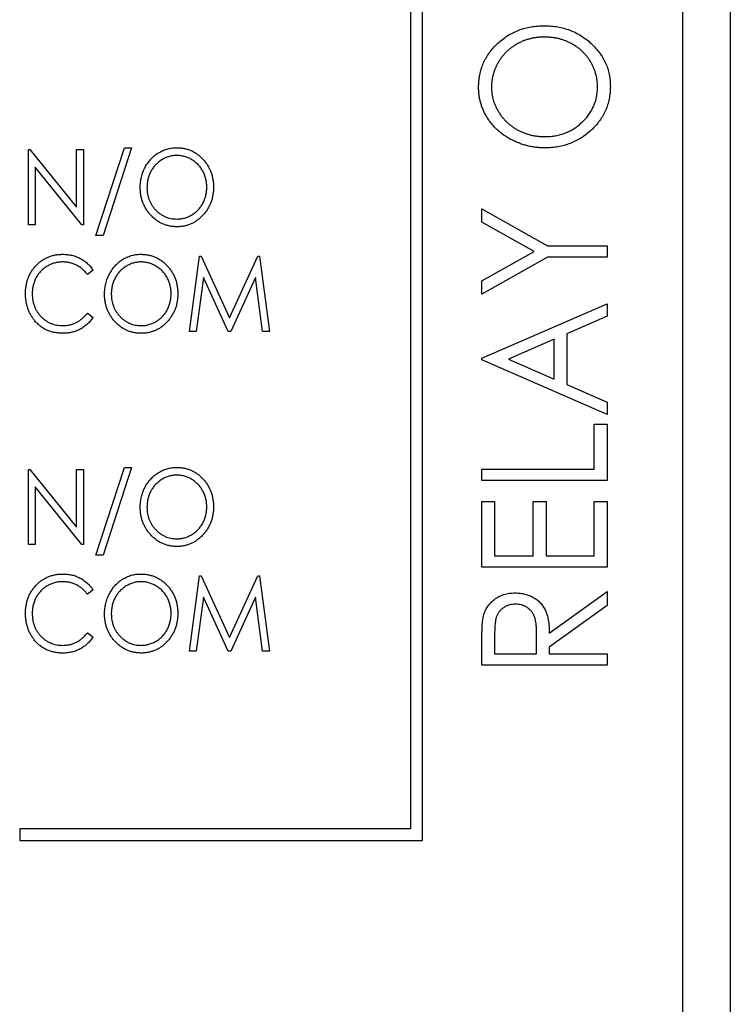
# Model space of a CAD drawing. Header units: millimetres. Extents: x 0 to 420, y 0 to 297.
# Tile 23 of 57: x 89 to 96, y 217 to 228. Entities that reach past the tile are written whole.
import ezdxf

# ---------------------------------------------------------------- set-up
doc = ezdxf.new("R2010")
doc.units = ezdxf.units.MM

msp = doc.modelspace()

# ---------------------------------------------------------------- linework, layer by layer
at = {"color": 7, "linetype": 'Continuous', "lineweight": 25}
for p, q in [((96.33, 259.78), (96.33, 215.08)), ((95.83, 199.98), (95.83, 259.18)), ((93.08, 219.18), (93.08, 231.43)), ((92.955, 231.305), (92.955, 219.305)), ((89.634, 225.568), (89.935, 226.494)), ((90.011, 226.494), (89.71, 225.568)), ((89.935, 226.494), (90.011, 226.494)), ((88.922, 226.474), (88.937, 226.474)), ((88.922, 225.68), (88.922, 226.474)), ((88.937, 226.474), (89.431, 225.865)), ((89.431, 226.474), (89.502, 226.474)), ((89.431, 225.865), (89.431, 226.474)), ((89.502, 226.474), (89.502, 225.68)), ((88.993, 226.288), (88.993, 225.68)), ((89.486, 225.68), (88.993, 226.288)), ((93.707, 225.848), (94.401, 225.458)), ((93.707, 225.709), (93.707, 225.848)), ((88.993, 225.68), (88.922, 225.68)), ((89.502, 225.68), (89.486, 225.68)), ((94.26, 225.399), (93.707, 225.709)), ((89.71, 225.568), (89.634, 225.568)), ((94.401, 225.458), (95.03, 225.458)), ((95.03, 225.458), (95.03, 225.339)), ((90.621, 224.555), (90.727, 225.349)), ((90.727, 225.349), (90.744, 225.349)), ((90.744, 225.349), (91.043, 224.698)), ((91.043, 224.698), (91.343, 225.349)), ((91.343, 225.349), (91.36, 225.349)), ((91.36, 225.349), (91.466, 224.555)), ((93.707, 225.088), (94.26, 225.399)), ((94.401, 225.339), (93.707, 224.949)), ((95.03, 225.339), (94.401, 225.339)), ((89.604, 225.203), (89.545, 225.156)), ((90.769, 225.125), (90.693, 224.555)), ((91.03, 224.555), (90.769, 225.125)), ((91.318, 225.125), (91.057, 224.555)), ((91.394, 224.555), (91.318, 225.125)), ((93.707, 224.949), (93.707, 225.088)), ((93.707, 224.271), (95.03, 224.847)), ((95.03, 224.847), (95.03, 224.716)), ((89.545, 224.749), (89.604, 224.701)), ((95.03, 224.716), (94.606, 224.531)), ((90.693, 224.555), (90.621, 224.555)), ((91.057, 224.555), (91.03, 224.555)), ((91.466, 224.555), (91.394, 224.555)), ((94.606, 224.531), (94.606, 223.993)), ((94.47, 224.472), (93.989, 224.262)), ((94.47, 224.052), (94.47, 224.472)), ((93.707, 224.254), (93.707, 224.271)), ((95.03, 223.677), (93.707, 224.254)), ((93.989, 224.262), (94.47, 224.052)), ((94.606, 223.993), (95.03, 223.808)), ((95.03, 223.808), (95.03, 223.677)), ((94.894, 223.575), (95.03, 223.575)), ((94.894, 223.1), (94.894, 223.575)), ((95.03, 223.575), (95.03, 222.982)), ((88.922, 223.099), (88.937, 223.099)), ((88.922, 222.305), (88.922, 223.099)), ((88.937, 223.099), (89.431, 222.49)), ((89.431, 222.49), (89.431, 223.099)), ((89.431, 223.099), (89.502, 223.099)), ((89.502, 223.099), (89.502, 222.305)), ((89.634, 222.193), (89.935, 223.119)), ((90.011, 223.119), (89.71, 222.193)), ((89.935, 223.119), (90.011, 223.119)), ((93.707, 222.982), (93.707, 223.1)), ((93.707, 223.1), (94.894, 223.1)), ((95.03, 222.982), (93.707, 222.982)), ((89.486, 222.305), (88.993, 222.913)), ((88.993, 222.913), (88.993, 222.305)), ((93.707, 222.761), (93.843, 222.761)), ((93.707, 222.066), (93.707, 222.761)), ((93.843, 222.761), (93.843, 222.185)), ((94.25, 222.185), (94.25, 222.761)), ((94.25, 222.761), (94.386, 222.761)), ((94.386, 222.761), (94.386, 222.185)), ((94.894, 222.185), (94.894, 222.761)), ((94.894, 222.761), (95.03, 222.761)), ((95.03, 222.761), (95.03, 222.066)), ((88.993, 222.305), (88.922, 222.305)), ((89.502, 222.305), (89.486, 222.305)), ((89.71, 222.193), (89.634, 222.193)), ((93.843, 222.185), (94.25, 222.185)), ((94.386, 222.185), (94.894, 222.185)), ((95.03, 222.066), (93.707, 222.066)), ((90.621, 221.18), (90.727, 221.974)), ((90.727, 221.974), (90.744, 221.974)), ((90.744, 221.974), (91.043, 221.323)), ((91.043, 221.323), (91.343, 221.974)), ((91.343, 221.974), (91.36, 221.974)), ((91.36, 221.974), (91.466, 221.18)), ((89.604, 221.828), (89.545, 221.781)), ((94.42, 221.371), (95.03, 221.811)), ((95.03, 221.811), (95.03, 221.661)), ((90.769, 221.75), (90.693, 221.18)), ((91.03, 221.18), (90.769, 221.75)), ((91.318, 221.75), (91.057, 221.18)), ((91.394, 221.18), (91.318, 221.75)), ((95.03, 221.661), (94.42, 221.221)), ((89.545, 221.374), (89.604, 221.326)), ((93.843, 221.37), (93.843, 221.15)), ((94.284, 221.15), (94.286, 221.365)), ((93.707, 221.031), (93.707, 221.274)), ((94.42, 221.221), (94.42, 221.15)), ((90.693, 221.18), (90.621, 221.18)), ((91.057, 221.18), (91.03, 221.18)), ((91.466, 221.18), (91.394, 221.18)), ((93.843, 221.15), (94.284, 221.15)), ((94.42, 221.15), (95.03, 221.15)), ((95.03, 221.15), (95.03, 221.031)), ((95.03, 221.031), (93.707, 221.031)), ((88.83, 219.305), (88.83, 219.18)), ((92.955, 219.305), (88.83, 219.305)), ((88.83, 219.18), (93.08, 219.18))]:
    msp.add_line(p, q, dxfattribs=at)
for points, knots in [([(93.673, 227.129), (93.674, 227.152), (93.675, 227.197), (93.685, 227.262), (93.7, 227.325), (93.722, 227.385), (93.751, 227.442), (93.786, 227.496), (93.827, 227.547), (93.873, 227.595), (93.925, 227.639), (93.979, 227.677), (94.037, 227.709), (94.098, 227.736), (94.161, 227.757), (94.228, 227.771), (94.297, 227.78), (94.344, 227.781), (94.368, 227.782)], [0, 0, 0, 0, 0.064104, 0.126014, 0.186625, 0.246145, 0.305982, 0.366044, 0.427564, 0.490819, 0.554465, 0.617089, 0.678994, 0.740698, 0.803338, 0.866874, 0.932422, 1, 1, 1, 1]), ([(94.368, 227.782), (94.392, 227.781), (94.439, 227.78), (94.508, 227.771), (94.574, 227.756), (94.637, 227.736), (94.698, 227.71), (94.755, 227.677), (94.81, 227.639), (94.862, 227.596), (94.909, 227.548), (94.951, 227.497), (94.986, 227.444), (95.015, 227.388), (95.037, 227.329), (95.053, 227.268), (95.062, 227.205), (95.063, 227.161), (95.064, 227.139)], [0, 0, 0, 0, 0.067676, 0.133308, 0.197164, 0.260044, 0.322297, 0.384875, 0.448118, 0.512522, 0.576512, 0.638504, 0.698603, 0.757964, 0.817071, 0.876579, 0.937335, 1, 1, 1, 1]), ([(94.368, 227.663), (94.355, 227.663), (94.33, 227.662), (94.292, 227.659), (94.255, 227.653), (94.22, 227.646), (94.185, 227.636), (94.151, 227.625), (94.118, 227.61), (94.086, 227.594), (94.055, 227.576), (94.026, 227.556), (93.999, 227.535), (93.972, 227.511), (93.948, 227.486), (93.925, 227.459), (93.904, 227.431), (93.884, 227.4), (93.866, 227.369), (93.851, 227.337), (93.838, 227.304), (93.828, 227.271), (93.819, 227.238), (93.814, 227.204), (93.809, 227.169), (93.809, 227.146), (93.809, 227.134)], [0, 0, 0, 0, 0.044919, 0.08905, 0.132276, 0.174972, 0.217126, 0.258747, 0.300507, 0.34247, 0.384109, 0.425337, 0.466349, 0.507137, 0.54809, 0.589169, 0.630974, 0.673322, 0.715613, 0.757165, 0.797878, 0.838521, 0.878703, 0.918922, 0.959105, 1, 1, 1, 1]), ([(94.928, 227.134), (94.928, 227.146), (94.928, 227.17), (94.924, 227.205), (94.919, 227.24), (94.91, 227.274), (94.9, 227.307), (94.887, 227.339), (94.872, 227.371), (94.855, 227.402), (94.836, 227.432), (94.815, 227.46), (94.792, 227.487), (94.768, 227.512), (94.741, 227.535), (94.713, 227.556), (94.684, 227.576), (94.653, 227.594), (94.62, 227.61), (94.587, 227.625), (94.553, 227.636), (94.517, 227.646), (94.481, 227.653), (94.444, 227.659), (94.406, 227.662), (94.381, 227.663), (94.368, 227.663)], [0, 0, 0, 0, 0.041667, 0.082893, 0.123569, 0.1639, 0.204296, 0.24503, 0.286014, 0.327306, 0.368809, 0.409593, 0.450083, 0.49066, 0.53132, 0.572232, 0.61356, 0.655576, 0.697656, 0.739826, 0.781875, 0.824464, 0.867301, 0.91067, 0.954941, 1, 1, 1, 1]), ([(94.375, 226.493), (94.359, 226.493), (94.328, 226.493), (94.281, 226.497), (94.235, 226.504), (94.191, 226.513), (94.147, 226.526), (94.104, 226.54), (94.062, 226.558), (94.021, 226.577), (93.981, 226.599), (93.944, 226.624), (93.908, 226.65), (93.875, 226.678), (93.844, 226.708), (93.816, 226.741), (93.789, 226.774), (93.765, 226.81), (93.743, 226.847), (93.725, 226.885), (93.709, 226.924), (93.696, 226.964), (93.686, 227.004), (93.679, 227.045), (93.674, 227.087), (93.674, 227.115), (93.673, 227.129)], [0, 0, 0, 0, 0.044812, 0.089014, 0.132753, 0.176185, 0.219292, 0.262346, 0.305669, 0.349002, 0.392267, 0.434635, 0.47621, 0.517263, 0.558193, 0.599008, 0.639885, 0.680856, 0.721687, 0.761754, 0.801477, 0.840949, 0.880378, 0.919724, 0.959715, 1, 1, 1, 1]), ([(93.809, 227.134), (93.809, 227.123), (93.809, 227.1), (93.814, 227.066), (93.819, 227.033), (93.827, 227), (93.838, 226.968), (93.851, 226.936), (93.867, 226.904), (93.884, 226.873), (93.904, 226.843), (93.925, 226.815), (93.948, 226.788), (93.973, 226.763), (93.999, 226.74), (94.027, 226.718), (94.057, 226.698), (94.088, 226.68), (94.121, 226.664), (94.154, 226.65), (94.189, 226.638), (94.224, 226.628), (94.26, 226.621), (94.297, 226.615), (94.335, 226.612), (94.361, 226.611), (94.374, 226.611)], [0, 0, 0, 0, 0.039952, 0.079504, 0.119099, 0.158665, 0.198409, 0.23882, 0.2798, 0.321537, 0.36352, 0.404877, 0.446143, 0.487076, 0.527874, 0.56936, 0.610829, 0.652988, 0.695489, 0.737924, 0.780217, 0.82325, 0.866233, 0.910056, 0.954478, 1, 1, 1, 1]), ([(94.374, 226.611), (94.393, 226.612), (94.431, 226.613), (94.486, 226.62), (94.539, 226.632), (94.589, 226.649), (94.638, 226.67), (94.684, 226.697), (94.727, 226.728), (94.768, 226.764), (94.806, 226.803), (94.839, 226.844), (94.866, 226.888), (94.889, 226.933), (94.907, 226.981), (94.919, 227.03), (94.927, 227.082), (94.928, 227.117), (94.928, 227.134)], [0, 0, 0, 0, 0.067527, 0.132732, 0.196155, 0.259075, 0.321014, 0.38343, 0.446356, 0.511, 0.575065, 0.637117, 0.697775, 0.757283, 0.816581, 0.876505, 0.937466, 1, 1, 1, 1]), ([(95.064, 227.139), (95.064, 227.117), (95.062, 227.073), (95.052, 227.009), (95.037, 226.947), (95.015, 226.888), (94.986, 226.831), (94.951, 226.778), (94.91, 226.727), (94.863, 226.679), (94.812, 226.635), (94.757, 226.597), (94.7, 226.565), (94.64, 226.538), (94.577, 226.518), (94.512, 226.503), (94.444, 226.494), (94.398, 226.493), (94.375, 226.493)], [0, 0, 0, 0, 0.063528, 0.124888, 0.185168, 0.244849, 0.304423, 0.365049, 0.426989, 0.491094, 0.555579, 0.618519, 0.680987, 0.742886, 0.805236, 0.868465, 0.933213, 1, 1, 1, 1]), ([(90.102, 226.074), (90.102, 226.083), (90.103, 226.102), (90.105, 226.13), (90.109, 226.157), (90.115, 226.184), (90.122, 226.21), (90.131, 226.236), (90.141, 226.261), (90.153, 226.286), (90.166, 226.31), (90.181, 226.332), (90.197, 226.354), (90.214, 226.373), (90.232, 226.392), (90.251, 226.409), (90.271, 226.425), (90.293, 226.439), (90.315, 226.452), (90.338, 226.463), (90.361, 226.473), (90.385, 226.481), (90.409, 226.487), (90.434, 226.491), (90.459, 226.494), (90.476, 226.494), (90.484, 226.494)], [0, 0, 0, 0, 0.044811, 0.089011, 0.13275, 0.176233, 0.219272, 0.262324, 0.305647, 0.348979, 0.392242, 0.43461, 0.476184, 0.517236, 0.558165, 0.598792, 0.639668, 0.680638, 0.721467, 0.761759, 0.801482, 0.840953, 0.880381, 0.919726, 0.959716, 1, 1, 1, 1]), ([(90.484, 226.494), (90.498, 226.494), (90.525, 226.493), (90.564, 226.488), (90.602, 226.478), (90.638, 226.465), (90.672, 226.448), (90.704, 226.427), (90.735, 226.402), (90.764, 226.374), (90.79, 226.344), (90.813, 226.311), (90.832, 226.276), (90.848, 226.24), (90.861, 226.202), (90.869, 226.162), (90.875, 226.12), (90.875, 226.092), (90.876, 226.078)], [0, 0, 0, 0, 0.064108, 0.126023, 0.186638, 0.246162, 0.305779, 0.366055, 0.427385, 0.490645, 0.554456, 0.616941, 0.678972, 0.74068, 0.803325, 0.866865, 0.932418, 1, 1, 1, 1]), ([(90.487, 226.413), (90.48, 226.413), (90.467, 226.413), (90.447, 226.41), (90.427, 226.407), (90.407, 226.402), (90.387, 226.396), (90.368, 226.388), (90.349, 226.378), (90.331, 226.368), (90.313, 226.356), (90.296, 226.343), (90.28, 226.329), (90.265, 226.315), (90.25, 226.299), (90.238, 226.282), (90.226, 226.264), (90.215, 226.246), (90.205, 226.226), (90.197, 226.206), (90.189, 226.185), (90.184, 226.164), (90.179, 226.142), (90.176, 226.12), (90.174, 226.097), (90.174, 226.082), (90.173, 226.074)], [0, 0, 0, 0, 0.03995, 0.0795, 0.119093, 0.158657, 0.198399, 0.238808, 0.279786, 0.32152, 0.363502, 0.404857, 0.44612, 0.487051, 0.528052, 0.569347, 0.610814, 0.653126, 0.695625, 0.737937, 0.780228, 0.823259, 0.86624, 0.91006, 0.95448, 1, 1, 1, 1]), ([(90.804, 226.078), (90.804, 226.085), (90.804, 226.101), (90.802, 226.123), (90.799, 226.145), (90.794, 226.167), (90.788, 226.188), (90.781, 226.208), (90.773, 226.228), (90.763, 226.247), (90.752, 226.265), (90.741, 226.283), (90.727, 226.299), (90.713, 226.315), (90.698, 226.33), (90.682, 226.343), (90.665, 226.356), (90.647, 226.368), (90.628, 226.379), (90.609, 226.388), (90.589, 226.396), (90.569, 226.402), (90.549, 226.407), (90.529, 226.41), (90.508, 226.413), (90.494, 226.413), (90.487, 226.413)], [0, 0, 0, 0, 0.044919, 0.089049, 0.132275, 0.174971, 0.217124, 0.258746, 0.300505, 0.342468, 0.384106, 0.425334, 0.466347, 0.507134, 0.548086, 0.589165, 0.630971, 0.673318, 0.715608, 0.757161, 0.797874, 0.838221, 0.878704, 0.918923, 0.959105, 1, 1, 1, 1]), ([(90.49, 225.66), (90.477, 225.66), (90.45, 225.661), (90.412, 225.667), (90.375, 225.676), (90.339, 225.69), (90.305, 225.707), (90.273, 225.728), (90.243, 225.752), (90.214, 225.781), (90.188, 225.811), (90.165, 225.844), (90.146, 225.879), (90.13, 225.915), (90.117, 225.952), (90.109, 225.991), (90.103, 226.032), (90.103, 226.06), (90.102, 226.074)], [0, 0, 0, 0, 0.063524, 0.12488, 0.185155, 0.244833, 0.304627, 0.365038, 0.42717, 0.49127, 0.555588, 0.618668, 0.681008, 0.742903, 0.805249, 0.868474, 0.933217, 1, 1, 1, 1]), ([(90.173, 226.074), (90.174, 226.063), (90.174, 226.04), (90.179, 226.007), (90.186, 225.975), (90.196, 225.945), (90.209, 225.916), (90.225, 225.888), (90.244, 225.862), (90.265, 225.837), (90.288, 225.815), (90.313, 225.795), (90.34, 225.779), (90.367, 225.765), (90.395, 225.754), (90.425, 225.747), (90.456, 225.742), (90.477, 225.742), (90.487, 225.741)], [0, 0, 0, 0, 0.067527, 0.132732, 0.196155, 0.259075, 0.321014, 0.38343, 0.446356, 0.511, 0.575065, 0.637117, 0.697775, 0.757283, 0.816581, 0.876505, 0.937466, 1, 1, 1, 1]), ([(90.487, 225.741), (90.494, 225.741), (90.509, 225.742), (90.53, 225.744), (90.551, 225.747), (90.571, 225.752), (90.591, 225.759), (90.61, 225.766), (90.629, 225.775), (90.648, 225.786), (90.666, 225.797), (90.683, 225.81), (90.699, 225.823), (90.714, 225.838), (90.728, 225.854), (90.74, 225.87), (90.753, 225.888), (90.763, 225.907), (90.773, 225.926), (90.781, 225.946), (90.788, 225.967), (90.794, 225.988), (90.799, 226.01), (90.802, 226.032), (90.804, 226.055), (90.804, 226.07), (90.804, 226.078)], [0, 0, 0, 0, 0.041666, 0.082893, 0.123569, 0.164199, 0.204301, 0.245034, 0.286018, 0.327309, 0.368812, 0.409597, 0.450086, 0.490663, 0.531323, 0.572234, 0.613562, 0.655577, 0.697657, 0.739828, 0.781876, 0.824465, 0.867302, 0.91067, 0.954942, 1, 1, 1, 1]), ([(90.876, 226.078), (90.875, 226.063), (90.875, 226.035), (90.869, 225.994), (90.861, 225.954), (90.848, 225.916), (90.832, 225.88), (90.813, 225.845), (90.79, 225.812), (90.764, 225.781), (90.735, 225.753), (90.705, 225.728), (90.673, 225.707), (90.64, 225.69), (90.604, 225.677), (90.568, 225.667), (90.529, 225.661), (90.503, 225.66), (90.49, 225.66)], [0, 0, 0, 0, 0.067676, 0.133308, 0.197164, 0.260044, 0.322297, 0.384875, 0.448118, 0.512522, 0.576512, 0.638504, 0.698603, 0.757964, 0.817071, 0.876579, 0.937335, 1, 1, 1, 1]), ([(88.891, 224.957), (88.892, 224.971), (88.892, 224.999), (88.898, 225.04), (88.906, 225.08), (88.919, 225.118), (88.934, 225.154), (88.954, 225.188), (88.977, 225.22), (89.003, 225.251), (89.032, 225.279), (89.062, 225.303), (89.095, 225.323), (89.13, 225.34), (89.166, 225.353), (89.204, 225.363), (89.244, 225.368), (89.271, 225.369), (89.285, 225.369)], [0, 0, 0, 0, 0.067236, 0.132194, 0.195391, 0.257388, 0.318778, 0.380515, 0.442528, 0.505942, 0.569171, 0.630524, 0.690882, 0.750747, 0.811024, 0.872201, 0.934998, 1, 1, 1, 1]), ([(89.285, 225.369), (89.293, 225.369), (89.31, 225.369), (89.334, 225.367), (89.358, 225.363), (89.382, 225.359), (89.404, 225.353), (89.426, 225.345), (89.448, 225.336), (89.469, 225.326), (89.489, 225.315), (89.508, 225.302), (89.526, 225.288), (89.544, 225.274), (89.56, 225.258), (89.576, 225.241), (89.59, 225.223), (89.599, 225.21), (89.604, 225.203)], [0, 0, 0, 0, 0.066993, 0.132924, 0.197185, 0.260778, 0.323495, 0.38569, 0.447641, 0.50944, 0.571321, 0.632219, 0.693087, 0.75382, 0.814671, 0.875574, 0.937668, 1, 1, 1, 1]), ([(89.726, 224.949), (89.726, 224.958), (89.726, 224.977), (89.729, 225.005), (89.732, 225.032), (89.738, 225.059), (89.745, 225.085), (89.754, 225.111), (89.765, 225.136), (89.777, 225.161), (89.79, 225.185), (89.805, 225.207), (89.82, 225.229), (89.837, 225.248), (89.855, 225.267), (89.874, 225.284), (89.895, 225.3), (89.916, 225.314), (89.938, 225.327), (89.961, 225.338), (89.985, 225.348), (90.008, 225.356), (90.032, 225.362), (90.057, 225.366), (90.082, 225.369), (90.099, 225.369), (90.108, 225.369)], [0, 0, 0, 0, 0.044811, 0.089011, 0.13275, 0.176233, 0.219272, 0.262324, 0.305647, 0.348979, 0.392242, 0.43461, 0.476184, 0.517236, 0.558165, 0.598792, 0.639668, 0.680638, 0.721467, 0.761759, 0.801482, 0.840953, 0.880381, 0.919726, 0.959716, 1, 1, 1, 1]), ([(90.108, 225.369), (90.121, 225.369), (90.148, 225.368), (90.187, 225.363), (90.225, 225.353), (90.261, 225.34), (90.295, 225.323), (90.328, 225.302), (90.358, 225.277), (90.387, 225.249), (90.413, 225.219), (90.436, 225.186), (90.456, 225.151), (90.472, 225.115), (90.484, 225.077), (90.493, 225.037), (90.498, 224.995), (90.499, 224.967), (90.499, 224.953)], [0, 0, 0, 0, 0.064108, 0.126023, 0.186638, 0.246162, 0.305779, 0.366055, 0.427385, 0.490645, 0.554456, 0.616941, 0.678972, 0.74068, 0.803325, 0.866865, 0.932418, 1, 1, 1, 1]), ([(89.283, 225.288), (89.275, 225.288), (89.261, 225.288), (89.24, 225.285), (89.219, 225.282), (89.198, 225.277), (89.178, 225.271), (89.158, 225.263), (89.138, 225.254), (89.12, 225.243), (89.102, 225.231), (89.084, 225.219), (89.068, 225.205), (89.053, 225.19), (89.039, 225.175), (89.026, 225.158), (89.014, 225.141), (89.003, 225.122), (88.994, 225.103), (88.985, 225.083), (88.978, 225.063), (88.973, 225.041), (88.968, 225.02), (88.965, 224.997), (88.963, 224.975), (88.963, 224.959), (88.962, 224.951)], [0, 0, 0, 0, 0.042053, 0.08339, 0.12445, 0.165455, 0.206308, 0.247105, 0.288552, 0.330304, 0.372004, 0.413242, 0.453943, 0.494519, 0.534931, 0.575377, 0.616226, 0.657481, 0.699058, 0.740597, 0.782516, 0.824792, 0.867458, 0.910545, 0.95488, 1, 1, 1, 1]), ([(89.545, 225.156), (89.537, 225.166), (89.521, 225.186), (89.493, 225.213), (89.463, 225.236), (89.43, 225.255), (89.396, 225.27), (89.36, 225.28), (89.322, 225.287), (89.296, 225.288), (89.283, 225.288)], [0, 0, 0, 0, 0.1297043, 0.2551735, 0.3784849, 0.5011029, 0.6232563, 0.7462545, 0.8713088, 1, 1, 1, 1]), ([(90.111, 225.288), (90.104, 225.288), (90.09, 225.288), (90.07, 225.285), (90.05, 225.282), (90.03, 225.277), (90.011, 225.271), (89.991, 225.263), (89.973, 225.253), (89.954, 225.243), (89.936, 225.231), (89.919, 225.218), (89.903, 225.204), (89.888, 225.19), (89.874, 225.174), (89.861, 225.157), (89.849, 225.139), (89.838, 225.121), (89.829, 225.101), (89.82, 225.081), (89.813, 225.06), (89.807, 225.039), (89.803, 225.017), (89.799, 224.995), (89.797, 224.972), (89.797, 224.957), (89.797, 224.949)], [0, 0, 0, 0, 0.03995, 0.0795, 0.119093, 0.158657, 0.198399, 0.238808, 0.279786, 0.32152, 0.363502, 0.404857, 0.44612, 0.487051, 0.528052, 0.569347, 0.610814, 0.653126, 0.695625, 0.737937, 0.780228, 0.823259, 0.86624, 0.91006, 0.95448, 1, 1, 1, 1]), ([(90.428, 224.953), (90.428, 224.96), (90.427, 224.976), (90.426, 224.998), (90.422, 225.02), (90.418, 225.042), (90.412, 225.063), (90.405, 225.083), (90.396, 225.103), (90.387, 225.122), (90.376, 225.14), (90.364, 225.158), (90.351, 225.174), (90.337, 225.19), (90.322, 225.205), (90.306, 225.218), (90.288, 225.231), (90.27, 225.243), (90.251, 225.254), (90.232, 225.263), (90.213, 225.271), (90.193, 225.277), (90.173, 225.282), (90.152, 225.285), (90.132, 225.288), (90.118, 225.288), (90.111, 225.288)], [0, 0, 0, 0, 0.044919, 0.089049, 0.132275, 0.174971, 0.217124, 0.258746, 0.300505, 0.342468, 0.384106, 0.425334, 0.466347, 0.507134, 0.548086, 0.589165, 0.630971, 0.673318, 0.715608, 0.757161, 0.797874, 0.838221, 0.878704, 0.918923, 0.959105, 1, 1, 1, 1]), ([(88.984, 224.674), (88.976, 224.684), (88.962, 224.703), (88.943, 224.735), (88.927, 224.768), (88.914, 224.803), (88.904, 224.839), (88.896, 224.877), (88.892, 224.917), (88.891, 224.943), (88.891, 224.957)], [0, 0, 0, 0, 0.122252, 0.243417, 0.364286, 0.485776, 0.609799, 0.736237, 0.865845, 1, 1, 1, 1]), ([(88.962, 224.951), (88.963, 224.94), (88.963, 224.917), (88.968, 224.883), (88.975, 224.851), (88.985, 224.82), (88.998, 224.791), (89.014, 224.763), (89.033, 224.736), (89.054, 224.712), (89.078, 224.69), (89.103, 224.67), (89.13, 224.653), (89.159, 224.64), (89.189, 224.629), (89.22, 224.622), (89.253, 224.617), (89.276, 224.617), (89.287, 224.616)], [0, 0, 0, 0, 0.067401, 0.132224, 0.195289, 0.257251, 0.318235, 0.379391, 0.44103, 0.503867, 0.566601, 0.627859, 0.68817, 0.748279, 0.808709, 0.870426, 0.934121, 1, 1, 1, 1]), ([(90.114, 224.535), (90.1, 224.535), (90.074, 224.536), (90.035, 224.542), (89.998, 224.551), (89.963, 224.565), (89.929, 224.582), (89.897, 224.603), (89.866, 224.627), (89.837, 224.656), (89.811, 224.686), (89.788, 224.719), (89.769, 224.754), (89.753, 224.79), (89.741, 224.827), (89.732, 224.866), (89.727, 224.907), (89.726, 224.935), (89.726, 224.949)], [0, 0, 0, 0, 0.063524, 0.12488, 0.185155, 0.244833, 0.304627, 0.365038, 0.42717, 0.49127, 0.555588, 0.618668, 0.681008, 0.742903, 0.805249, 0.868474, 0.933217, 1, 1, 1, 1]), ([(89.797, 224.949), (89.797, 224.938), (89.798, 224.915), (89.802, 224.882), (89.809, 224.85), (89.819, 224.82), (89.832, 224.791), (89.848, 224.763), (89.867, 224.737), (89.889, 224.712), (89.912, 224.69), (89.937, 224.67), (89.963, 224.654), (89.99, 224.64), (90.019, 224.629), (90.048, 224.622), (90.079, 224.617), (90.1, 224.617), (90.111, 224.616)], [0, 0, 0, 0, 0.067527, 0.132732, 0.196155, 0.259075, 0.321014, 0.38343, 0.446356, 0.511, 0.575065, 0.637117, 0.697775, 0.757283, 0.816581, 0.876505, 0.937466, 1, 1, 1, 1]), ([(90.111, 224.616), (90.118, 224.616), (90.132, 224.617), (90.153, 224.619), (90.174, 224.622), (90.194, 224.627), (90.214, 224.634), (90.234, 224.641), (90.253, 224.65), (90.272, 224.661), (90.289, 224.672), (90.306, 224.685), (90.322, 224.698), (90.337, 224.713), (90.351, 224.729), (90.364, 224.745), (90.376, 224.763), (90.387, 224.782), (90.396, 224.801), (90.405, 224.821), (90.412, 224.842), (90.418, 224.863), (90.422, 224.885), (90.426, 224.907), (90.427, 224.93), (90.428, 224.945), (90.428, 224.953)], [0, 0, 0, 0, 0.041666, 0.082893, 0.123569, 0.164199, 0.204301, 0.245034, 0.286018, 0.327309, 0.368812, 0.409597, 0.450086, 0.490663, 0.531323, 0.572234, 0.613562, 0.655577, 0.697657, 0.739828, 0.781876, 0.824465, 0.867302, 0.91067, 0.954942, 1, 1, 1, 1]), ([(90.499, 224.953), (90.499, 224.938), (90.498, 224.91), (90.493, 224.869), (90.484, 224.829), (90.472, 224.791), (90.456, 224.755), (90.436, 224.72), (90.414, 224.687), (90.387, 224.656), (90.359, 224.628), (90.329, 224.603), (90.296, 224.582), (90.263, 224.565), (90.228, 224.552), (90.191, 224.542), (90.153, 224.536), (90.127, 224.535), (90.114, 224.535)], [0, 0, 0, 0, 0.067676, 0.133308, 0.197164, 0.260044, 0.322297, 0.384875, 0.448118, 0.512522, 0.576512, 0.638504, 0.698603, 0.757964, 0.817071, 0.876579, 0.937335, 1, 1, 1, 1]), ([(89.287, 224.616), (89.3, 224.617), (89.325, 224.618), (89.361, 224.624), (89.396, 224.634), (89.429, 224.649), (89.461, 224.668), (89.491, 224.691), (89.52, 224.718), (89.537, 224.738), (89.545, 224.749)], [0, 0, 0, 0, 0.1259, 0.248079, 0.368237, 0.488157, 0.609636, 0.7344, 0.864047, 1, 1, 1, 1]), ([(89.286, 224.535), (89.278, 224.535), (89.262, 224.535), (89.239, 224.537), (89.217, 224.54), (89.195, 224.544), (89.174, 224.548), (89.154, 224.554), (89.134, 224.561), (89.114, 224.569), (89.096, 224.579), (89.078, 224.589), (89.061, 224.6), (89.044, 224.613), (89.028, 224.626), (89.012, 224.641), (88.998, 224.657), (88.989, 224.668), (88.984, 224.674)], [0, 0, 0, 0, 0.068335, 0.135464, 0.200567, 0.264774, 0.327263, 0.389343, 0.450083, 0.510699, 0.570569, 0.630747, 0.691051, 0.751063, 0.812002, 0.873718, 0.936106, 1, 1, 1, 1]), ([(89.604, 224.701), (89.599, 224.695), (89.59, 224.682), (89.575, 224.664), (89.559, 224.647), (89.543, 224.631), (89.525, 224.616), (89.507, 224.602), (89.488, 224.59), (89.468, 224.578), (89.447, 224.568), (89.426, 224.559), (89.404, 224.552), (89.381, 224.545), (89.358, 224.541), (89.335, 224.537), (89.31, 224.535), (89.294, 224.535), (89.286, 224.535)], [0, 0, 0, 0, 0.063585, 0.126708, 0.188659, 0.249975, 0.311192, 0.37222, 0.433278, 0.494952, 0.556533, 0.617862, 0.679818, 0.741991, 0.804834, 0.868423, 0.93368, 1, 1, 1, 1]), ([(90.102, 222.699), (90.102, 222.708), (90.103, 222.727), (90.105, 222.755), (90.109, 222.782), (90.115, 222.809), (90.122, 222.835), (90.131, 222.861), (90.141, 222.886), (90.153, 222.911), (90.166, 222.935), (90.181, 222.957), (90.197, 222.979), (90.214, 222.998), (90.232, 223.017), (90.251, 223.034), (90.271, 223.05), (90.293, 223.064), (90.315, 223.077), (90.338, 223.088), (90.361, 223.098), (90.385, 223.106), (90.409, 223.112), (90.434, 223.116), (90.459, 223.119), (90.476, 223.119), (90.484, 223.119)], [0, 0, 0, 0, 0.044811, 0.089011, 0.13275, 0.176233, 0.219272, 0.262324, 0.305647, 0.348979, 0.392242, 0.43461, 0.476184, 0.517236, 0.558165, 0.598792, 0.639668, 0.680638, 0.721467, 0.761759, 0.801482, 0.840953, 0.880381, 0.919726, 0.959716, 1, 1, 1, 1]), ([(90.484, 223.119), (90.498, 223.119), (90.525, 223.118), (90.564, 223.113), (90.602, 223.103), (90.638, 223.09), (90.672, 223.073), (90.704, 223.052), (90.735, 223.027), (90.764, 222.999), (90.79, 222.969), (90.813, 222.936), (90.832, 222.901), (90.848, 222.865), (90.861, 222.827), (90.869, 222.787), (90.875, 222.745), (90.875, 222.717), (90.876, 222.703)], [0, 0, 0, 0, 0.064108, 0.126023, 0.186638, 0.246162, 0.305779, 0.366055, 0.427385, 0.490645, 0.554456, 0.616941, 0.678972, 0.74068, 0.803325, 0.866865, 0.932418, 1, 1, 1, 1]), ([(90.487, 223.038), (90.48, 223.038), (90.467, 223.038), (90.447, 223.035), (90.427, 223.032), (90.407, 223.027), (90.387, 223.021), (90.368, 223.013), (90.349, 223.003), (90.331, 222.993), (90.313, 222.981), (90.296, 222.968), (90.28, 222.954), (90.265, 222.94), (90.25, 222.924), (90.238, 222.907), (90.226, 222.889), (90.215, 222.871), (90.205, 222.851), (90.197, 222.831), (90.189, 222.81), (90.184, 222.789), (90.179, 222.767), (90.176, 222.745), (90.174, 222.722), (90.174, 222.707), (90.173, 222.699)], [0, 0, 0, 0, 0.03995, 0.0795, 0.119093, 0.158657, 0.198399, 0.238808, 0.279786, 0.32152, 0.363502, 0.404857, 0.44612, 0.487051, 0.528052, 0.569347, 0.610814, 0.653126, 0.695625, 0.737937, 0.780228, 0.823259, 0.86624, 0.91006, 0.95448, 1, 1, 1, 1]), ([(90.804, 222.703), (90.804, 222.71), (90.804, 222.726), (90.802, 222.748), (90.799, 222.77), (90.794, 222.792), (90.788, 222.813), (90.781, 222.833), (90.773, 222.853), (90.763, 222.872), (90.752, 222.89), (90.741, 222.908), (90.727, 222.924), (90.713, 222.94), (90.698, 222.955), (90.682, 222.968), (90.665, 222.981), (90.647, 222.993), (90.628, 223.004), (90.609, 223.013), (90.589, 223.021), (90.569, 223.027), (90.549, 223.032), (90.529, 223.035), (90.508, 223.038), (90.494, 223.038), (90.487, 223.038)], [0, 0, 0, 0, 0.044919, 0.089049, 0.132275, 0.174971, 0.217124, 0.258746, 0.300505, 0.342468, 0.384106, 0.425334, 0.466347, 0.507134, 0.548086, 0.589165, 0.630971, 0.673318, 0.715608, 0.757161, 0.797874, 0.838221, 0.878704, 0.918923, 0.959105, 1, 1, 1, 1]), ([(90.49, 222.285), (90.477, 222.285), (90.45, 222.286), (90.412, 222.292), (90.375, 222.301), (90.339, 222.315), (90.305, 222.332), (90.273, 222.353), (90.243, 222.377), (90.214, 222.406), (90.188, 222.436), (90.165, 222.469), (90.146, 222.504), (90.13, 222.54), (90.117, 222.577), (90.109, 222.616), (90.103, 222.657), (90.103, 222.685), (90.102, 222.699)], [0, 0, 0, 0, 0.063524, 0.12488, 0.185155, 0.244833, 0.304627, 0.365038, 0.42717, 0.49127, 0.555588, 0.618668, 0.681008, 0.742903, 0.805249, 0.868474, 0.933217, 1, 1, 1, 1]), ([(90.173, 222.699), (90.174, 222.688), (90.174, 222.665), (90.179, 222.632), (90.186, 222.6), (90.196, 222.57), (90.209, 222.541), (90.225, 222.513), (90.244, 222.487), (90.265, 222.462), (90.288, 222.44), (90.313, 222.42), (90.34, 222.404), (90.367, 222.39), (90.395, 222.379), (90.425, 222.372), (90.456, 222.367), (90.477, 222.367), (90.487, 222.366)], [0, 0, 0, 0, 0.067527, 0.132732, 0.196155, 0.259075, 0.321014, 0.38343, 0.446356, 0.511, 0.575065, 0.637117, 0.697775, 0.757283, 0.816581, 0.876505, 0.937466, 1, 1, 1, 1]), ([(90.487, 222.366), (90.494, 222.366), (90.509, 222.367), (90.53, 222.369), (90.551, 222.372), (90.571, 222.377), (90.591, 222.384), (90.61, 222.391), (90.629, 222.4), (90.648, 222.411), (90.666, 222.422), (90.683, 222.435), (90.699, 222.448), (90.714, 222.463), (90.728, 222.479), (90.74, 222.495), (90.753, 222.513), (90.763, 222.532), (90.773, 222.551), (90.781, 222.571), (90.788, 222.592), (90.794, 222.613), (90.799, 222.635), (90.802, 222.657), (90.804, 222.68), (90.804, 222.695), (90.804, 222.703)], [0, 0, 0, 0, 0.041666, 0.082893, 0.123569, 0.164199, 0.204301, 0.245034, 0.286018, 0.327309, 0.368812, 0.409597, 0.450086, 0.490663, 0.531323, 0.572234, 0.613562, 0.655577, 0.697657, 0.739828, 0.781876, 0.824465, 0.867302, 0.91067, 0.954942, 1, 1, 1, 1]), ([(90.876, 222.703), (90.875, 222.688), (90.875, 222.66), (90.869, 222.619), (90.861, 222.579), (90.848, 222.541), (90.832, 222.505), (90.813, 222.47), (90.79, 222.437), (90.764, 222.406), (90.735, 222.378), (90.705, 222.353), (90.673, 222.332), (90.64, 222.315), (90.604, 222.302), (90.568, 222.292), (90.529, 222.286), (90.503, 222.285), (90.49, 222.285)], [0, 0, 0, 0, 0.067676, 0.133308, 0.197164, 0.260044, 0.322297, 0.384875, 0.448118, 0.512522, 0.576512, 0.638504, 0.698603, 0.757964, 0.817071, 0.876579, 0.937335, 1, 1, 1, 1]), ([(88.891, 221.582), (88.892, 221.596), (88.892, 221.624), (88.898, 221.665), (88.906, 221.705), (88.919, 221.743), (88.934, 221.779), (88.954, 221.813), (88.977, 221.845), (89.003, 221.876), (89.032, 221.904), (89.062, 221.928), (89.095, 221.948), (89.13, 221.965), (89.166, 221.978), (89.204, 221.988), (89.244, 221.993), (89.271, 221.994), (89.285, 221.994)], [0, 0, 0, 0, 0.067236, 0.132194, 0.195391, 0.257388, 0.318778, 0.380515, 0.442528, 0.505942, 0.569171, 0.630524, 0.690882, 0.750747, 0.811024, 0.872201, 0.934998, 1, 1, 1, 1]), ([(89.283, 221.913), (89.275, 221.913), (89.261, 221.913), (89.24, 221.91), (89.219, 221.907), (89.198, 221.902), (89.178, 221.896), (89.158, 221.888), (89.138, 221.879), (89.12, 221.868), (89.102, 221.856), (89.084, 221.844), (89.068, 221.83), (89.053, 221.815), (89.039, 221.8), (89.026, 221.783), (89.014, 221.766), (89.003, 221.747), (88.994, 221.728), (88.985, 221.708), (88.978, 221.688), (88.973, 221.666), (88.968, 221.645), (88.965, 221.622), (88.963, 221.6), (88.963, 221.584), (88.962, 221.576)], [0, 0, 0, 0, 0.042053, 0.08339, 0.12445, 0.165455, 0.206308, 0.247105, 0.288552, 0.330304, 0.372004, 0.413242, 0.453943, 0.494519, 0.534931, 0.575377, 0.616226, 0.657481, 0.699058, 0.740597, 0.782516, 0.824792, 0.867458, 0.910545, 0.95488, 1, 1, 1, 1]), ([(89.545, 221.781), (89.537, 221.791), (89.521, 221.811), (89.493, 221.838), (89.463, 221.861), (89.43, 221.88), (89.396, 221.895), (89.36, 221.905), (89.322, 221.912), (89.296, 221.913), (89.283, 221.913)], [0, 0, 0, 0, 0.1297043, 0.2551735, 0.3784849, 0.5011029, 0.6232563, 0.7462545, 0.8713088, 1, 1, 1, 1]), ([(89.285, 221.994), (89.293, 221.994), (89.31, 221.994), (89.334, 221.992), (89.358, 221.988), (89.382, 221.984), (89.404, 221.978), (89.426, 221.97), (89.448, 221.961), (89.469, 221.951), (89.489, 221.94), (89.508, 221.927), (89.526, 221.913), (89.544, 221.899), (89.56, 221.883), (89.576, 221.866), (89.59, 221.848), (89.599, 221.835), (89.604, 221.828)], [0, 0, 0, 0, 0.066993, 0.132924, 0.197185, 0.260778, 0.323495, 0.38569, 0.447641, 0.50944, 0.571321, 0.632219, 0.693087, 0.75382, 0.814671, 0.875574, 0.937668, 1, 1, 1, 1]), ([(89.726, 221.574), (89.726, 221.583), (89.726, 221.602), (89.729, 221.63), (89.732, 221.657), (89.738, 221.684), (89.745, 221.71), (89.754, 221.736), (89.765, 221.761), (89.777, 221.786), (89.79, 221.81), (89.805, 221.832), (89.82, 221.854), (89.837, 221.873), (89.855, 221.892), (89.874, 221.909), (89.895, 221.925), (89.916, 221.939), (89.938, 221.952), (89.961, 221.963), (89.985, 221.973), (90.008, 221.981), (90.032, 221.987), (90.057, 221.991), (90.082, 221.994), (90.099, 221.994), (90.108, 221.994)], [0, 0, 0, 0, 0.044811, 0.089011, 0.13275, 0.176233, 0.219272, 0.262324, 0.305647, 0.348979, 0.392242, 0.43461, 0.476184, 0.517236, 0.558165, 0.598792, 0.639668, 0.680638, 0.721467, 0.761759, 0.801482, 0.840953, 0.880381, 0.919726, 0.959716, 1, 1, 1, 1]), ([(90.111, 221.913), (90.104, 221.913), (90.09, 221.913), (90.07, 221.91), (90.05, 221.907), (90.03, 221.902), (90.011, 221.896), (89.991, 221.888), (89.973, 221.878), (89.954, 221.868), (89.936, 221.856), (89.919, 221.843), (89.903, 221.829), (89.888, 221.815), (89.874, 221.799), (89.861, 221.782), (89.849, 221.764), (89.838, 221.746), (89.829, 221.726), (89.82, 221.706), (89.813, 221.685), (89.807, 221.664), (89.803, 221.642), (89.799, 221.62), (89.797, 221.597), (89.797, 221.582), (89.797, 221.574)], [0, 0, 0, 0, 0.03995, 0.0795, 0.119093, 0.158657, 0.198399, 0.238808, 0.279786, 0.32152, 0.363502, 0.404857, 0.44612, 0.487051, 0.528052, 0.569347, 0.610814, 0.653126, 0.695625, 0.737937, 0.780228, 0.823259, 0.86624, 0.91006, 0.95448, 1, 1, 1, 1]), ([(90.108, 221.994), (90.121, 221.994), (90.148, 221.993), (90.187, 221.988), (90.225, 221.978), (90.261, 221.965), (90.295, 221.948), (90.328, 221.927), (90.358, 221.902), (90.387, 221.874), (90.413, 221.844), (90.436, 221.811), (90.456, 221.776), (90.472, 221.74), (90.484, 221.702), (90.493, 221.662), (90.498, 221.62), (90.499, 221.592), (90.499, 221.578)], [0, 0, 0, 0, 0.064108, 0.126023, 0.186638, 0.246162, 0.305779, 0.366055, 0.427385, 0.490645, 0.554456, 0.616941, 0.678972, 0.74068, 0.803325, 0.866865, 0.932418, 1, 1, 1, 1]), ([(90.428, 221.578), (90.428, 221.585), (90.427, 221.601), (90.426, 221.623), (90.422, 221.645), (90.418, 221.667), (90.412, 221.688), (90.405, 221.708), (90.396, 221.728), (90.387, 221.747), (90.376, 221.765), (90.364, 221.783), (90.351, 221.799), (90.337, 221.815), (90.322, 221.83), (90.306, 221.843), (90.288, 221.856), (90.27, 221.868), (90.251, 221.879), (90.232, 221.888), (90.213, 221.896), (90.193, 221.902), (90.173, 221.907), (90.152, 221.91), (90.132, 221.913), (90.118, 221.913), (90.111, 221.913)], [0, 0, 0, 0, 0.044919, 0.089049, 0.132275, 0.174971, 0.217124, 0.258746, 0.300505, 0.342468, 0.384106, 0.425334, 0.466347, 0.507134, 0.548086, 0.589165, 0.630971, 0.673318, 0.715608, 0.757161, 0.797874, 0.838221, 0.878704, 0.918923, 0.959105, 1, 1, 1, 1]), ([(93.725, 221.55), (93.728, 221.559), (93.732, 221.576), (93.742, 221.602), (93.754, 221.626), (93.768, 221.649), (93.783, 221.67), (93.801, 221.69), (93.82, 221.709), (93.841, 221.727), (93.864, 221.743), (93.889, 221.757), (93.914, 221.769), (93.941, 221.778), (93.969, 221.785), (93.999, 221.791), (94.03, 221.794), (94.05, 221.794), (94.061, 221.795)], [0, 0, 0, 0, 0.06137, 0.121462, 0.18104, 0.239973, 0.299038, 0.358367, 0.41839, 0.479895, 0.542187, 0.603964, 0.666208, 0.729963, 0.794015, 0.860493, 0.929231, 1, 1, 1, 1]), ([(94.061, 221.795), (94.079, 221.794), (94.113, 221.793), (94.163, 221.784), (94.209, 221.769), (94.252, 221.748), (94.291, 221.722), (94.326, 221.691), (94.354, 221.654), (94.374, 221.62), (94.387, 221.589), (94.396, 221.564), (94.403, 221.537), (94.409, 221.508), (94.414, 221.476), (94.417, 221.443), (94.419, 221.408), (94.419, 221.383), (94.42, 221.371)], [0, 0, 0, 0, 0.083486, 0.162691, 0.239132, 0.314448, 0.38834, 0.460674, 0.533749, 0.608619, 0.648221, 0.689953, 0.734556, 0.781631, 0.831631, 0.884691, 0.940504, 1, 1, 1, 1]), ([(94.061, 221.676), (94.05, 221.675), (94.029, 221.675), (93.998, 221.668), (93.969, 221.657), (93.942, 221.643), (93.917, 221.624), (93.896, 221.603), (93.879, 221.579), (93.867, 221.557), (93.86, 221.537), (93.855, 221.52), (93.852, 221.5), (93.849, 221.479), (93.846, 221.455), (93.844, 221.428), (93.843, 221.4), (93.843, 221.38), (93.843, 221.37)], [0, 0, 0, 0, 0.074191, 0.146661, 0.218287, 0.291153, 0.362589, 0.431509, 0.499496, 0.568195, 0.604878, 0.646485, 0.692944, 0.744068, 0.799929, 0.861769, 0.928438, 1, 1, 1, 1]), ([(94.286, 221.365), (94.286, 221.375), (94.286, 221.394), (94.284, 221.422), (94.283, 221.448), (94.28, 221.472), (94.276, 221.495), (94.272, 221.515), (94.267, 221.533), (94.26, 221.554), (94.248, 221.577), (94.23, 221.603), (94.208, 221.625), (94.183, 221.643), (94.155, 221.658), (94.125, 221.668), (94.093, 221.675), (94.072, 221.675), (94.061, 221.676)], [0, 0, 0, 0, 0.068863, 0.132962, 0.192308, 0.247606, 0.298352, 0.345265, 0.387913, 0.426515, 0.4981, 0.568178, 0.6378, 0.709566, 0.781164, 0.8528, 0.924944, 1, 1, 1, 1]), ([(88.984, 221.299), (88.976, 221.309), (88.962, 221.328), (88.943, 221.36), (88.927, 221.393), (88.914, 221.428), (88.904, 221.464), (88.896, 221.502), (88.892, 221.542), (88.891, 221.568), (88.891, 221.582)], [0, 0, 0, 0, 0.122252, 0.243417, 0.364286, 0.485776, 0.609799, 0.736237, 0.865845, 1, 1, 1, 1]), ([(88.962, 221.576), (88.963, 221.565), (88.963, 221.542), (88.968, 221.508), (88.975, 221.476), (88.985, 221.445), (88.998, 221.416), (89.014, 221.388), (89.033, 221.361), (89.054, 221.337), (89.078, 221.315), (89.103, 221.295), (89.13, 221.278), (89.159, 221.265), (89.189, 221.254), (89.22, 221.247), (89.253, 221.242), (89.276, 221.242), (89.287, 221.241)], [0, 0, 0, 0, 0.067401, 0.132224, 0.195289, 0.257251, 0.318235, 0.379391, 0.44103, 0.503867, 0.566601, 0.627859, 0.68817, 0.748279, 0.808709, 0.870426, 0.934121, 1, 1, 1, 1]), ([(90.114, 221.16), (90.1, 221.16), (90.074, 221.161), (90.035, 221.167), (89.998, 221.176), (89.963, 221.19), (89.929, 221.207), (89.897, 221.228), (89.866, 221.252), (89.837, 221.281), (89.811, 221.311), (89.788, 221.344), (89.769, 221.379), (89.753, 221.415), (89.741, 221.452), (89.732, 221.491), (89.727, 221.532), (89.726, 221.56), (89.726, 221.574)], [0, 0, 0, 0, 0.063524, 0.1248797, 0.1851554, 0.2448328, 0.3046269, 0.3650375, 0.4271695, 0.4912698, 0.5555883, 0.6186682, 0.681008, 0.7429033, 0.8052492, 0.8684741, 0.9332171, 1, 1, 1, 1]), ([(89.797, 221.574), (89.797, 221.563), (89.798, 221.54), (89.802, 221.507), (89.809, 221.475), (89.819, 221.445), (89.832, 221.416), (89.848, 221.388), (89.867, 221.362), (89.889, 221.337), (89.912, 221.315), (89.937, 221.295), (89.963, 221.279), (89.99, 221.265), (90.019, 221.254), (90.048, 221.247), (90.079, 221.242), (90.1, 221.242), (90.111, 221.241)], [0, 0, 0, 0, 0.067527, 0.132732, 0.196155, 0.259075, 0.321014, 0.38343, 0.446356, 0.511, 0.575065, 0.637117, 0.697775, 0.757283, 0.816581, 0.876505, 0.937466, 1, 1, 1, 1]), ([(90.111, 221.241), (90.118, 221.241), (90.132, 221.242), (90.153, 221.244), (90.174, 221.247), (90.194, 221.252), (90.214, 221.259), (90.234, 221.266), (90.253, 221.275), (90.272, 221.286), (90.289, 221.297), (90.306, 221.31), (90.322, 221.323), (90.337, 221.338), (90.351, 221.354), (90.364, 221.37), (90.376, 221.388), (90.387, 221.407), (90.396, 221.426), (90.405, 221.446), (90.412, 221.467), (90.418, 221.488), (90.422, 221.51), (90.426, 221.532), (90.427, 221.555), (90.428, 221.57), (90.428, 221.578)], [0, 0, 0, 0, 0.041666, 0.082893, 0.123569, 0.164199, 0.204301, 0.245034, 0.286018, 0.327309, 0.368812, 0.409597, 0.450086, 0.490663, 0.531323, 0.572234, 0.613562, 0.655577, 0.697657, 0.739828, 0.781876, 0.824465, 0.867302, 0.91067, 0.954942, 1, 1, 1, 1]), ([(90.499, 221.578), (90.499, 221.563), (90.498, 221.535), (90.493, 221.494), (90.484, 221.454), (90.472, 221.416), (90.456, 221.38), (90.436, 221.345), (90.414, 221.312), (90.387, 221.281), (90.359, 221.253), (90.329, 221.228), (90.296, 221.207), (90.263, 221.19), (90.228, 221.177), (90.191, 221.167), (90.153, 221.161), (90.127, 221.16), (90.114, 221.16)], [0, 0, 0, 0, 0.067676, 0.133308, 0.197164, 0.260044, 0.322297, 0.384875, 0.448118, 0.512522, 0.576512, 0.638504, 0.698603, 0.757964, 0.817071, 0.876579, 0.937335, 1, 1, 1, 1]), ([(93.707, 221.274), (93.707, 221.291), (93.707, 221.322), (93.708, 221.366), (93.71, 221.407), (93.711, 221.443), (93.714, 221.476), (93.717, 221.504), (93.721, 221.529), (93.724, 221.543), (93.725, 221.55)], [0, 0, 0, 0, 0.176242, 0.33814, 0.4848, 0.616193, 0.734395, 0.837422, 0.92561, 1, 1, 1, 1]), ([(89.286, 221.16), (89.278, 221.16), (89.262, 221.16), (89.239, 221.162), (89.217, 221.165), (89.195, 221.169), (89.174, 221.173), (89.154, 221.179), (89.134, 221.186), (89.114, 221.194), (89.096, 221.204), (89.078, 221.214), (89.061, 221.225), (89.044, 221.238), (89.028, 221.251), (89.012, 221.266), (88.998, 221.282), (88.989, 221.293), (88.984, 221.299)], [0, 0, 0, 0, 0.068335, 0.135464, 0.200567, 0.264774, 0.327263, 0.389343, 0.450083, 0.510699, 0.570569, 0.630747, 0.691051, 0.751063, 0.812002, 0.873718, 0.936106, 1, 1, 1, 1]), ([(89.604, 221.326), (89.599, 221.32), (89.59, 221.307), (89.575, 221.289), (89.559, 221.272), (89.543, 221.256), (89.525, 221.241), (89.507, 221.227), (89.488, 221.215), (89.468, 221.203), (89.447, 221.193), (89.426, 221.184), (89.404, 221.177), (89.381, 221.17), (89.358, 221.166), (89.335, 221.162), (89.31, 221.16), (89.294, 221.16), (89.286, 221.16)], [0, 0, 0, 0, 0.063585, 0.126708, 0.188659, 0.249975, 0.311192, 0.37222, 0.433278, 0.494952, 0.556533, 0.617862, 0.679818, 0.741991, 0.804834, 0.868423, 0.93368, 1, 1, 1, 1]), ([(89.287, 221.241), (89.3, 221.242), (89.325, 221.243), (89.361, 221.249), (89.396, 221.259), (89.429, 221.274), (89.461, 221.293), (89.491, 221.316), (89.52, 221.343), (89.537, 221.363), (89.545, 221.374)], [0, 0, 0, 0, 0.1259, 0.248079, 0.368237, 0.488157, 0.609636, 0.7344, 0.864047, 1, 1, 1, 1])]:
    msp.add_open_spline(points, degree=3, knots=knots, dxfattribs=at)

doc.saveas('drawing.dxf')
